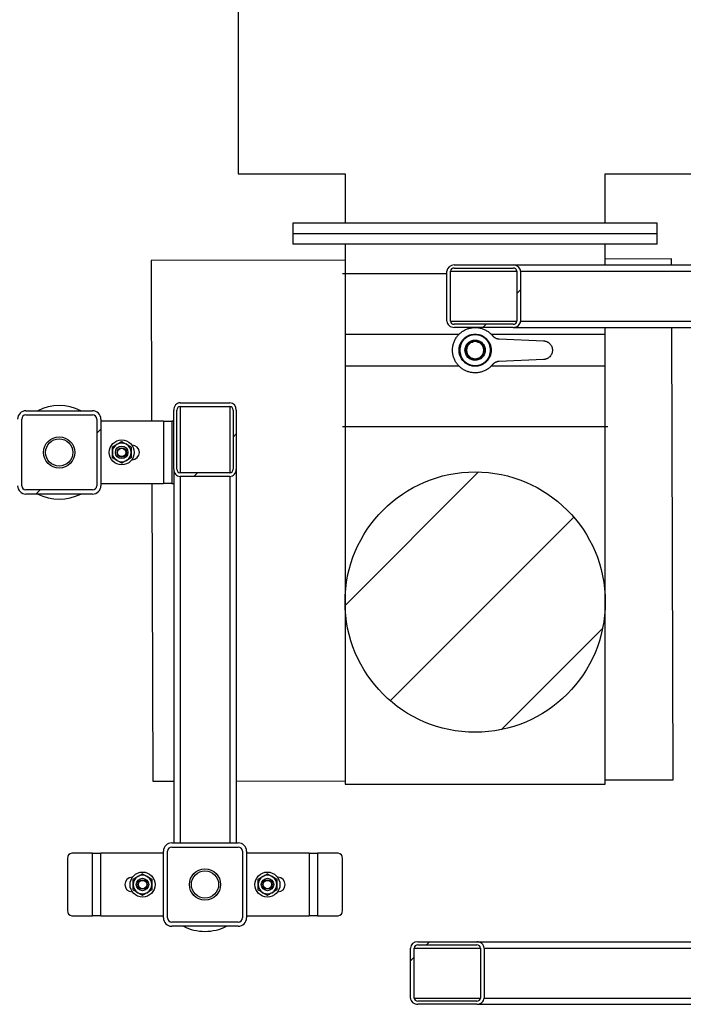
# Model space of a CAD drawing. Header units: millimetres. Extents: x 5 to 589, y 5 to 450.
# Tile 19 of 91: x 352 to 374, y 90 to 121. Entities that reach past the tile are written whole.
import ezdxf

# ---------------------------------------------------------------- set-up
doc = ezdxf.new("R2010")
doc.units = ezdxf.units.MM
doc.layers.add('TRAIT-FINS', color=9, linetype='Continuous')
doc.layers.add('TRAIT-FORT', color=4, linetype='Continuous', lineweight=25)
pattern_1 = [(45, (0, 0), (-13.4704, 13.4704), []), (45, (4.49, 2e-323), (-13.4704, 13.4704), []), (45, (8.98, 4e-323), (-13.4704, 13.4704), []), (45, (13.47, 6e-323), (-13.4704, 13.4704), [])]

msp = doc.modelspace()

# ---------------------------------------------------------------- hatches: boundary and pattern name
at = {"layer": 'TRAIT-FINS'}
h = msp.add_hatch(dxfattribs=at)
h.set_pattern_fill('DIN 201 ACIER ET FONTE', color=9, style=0, pattern_type=2)
h.set_pattern_definition(pattern_1)
edge = h.paths.add_edge_path(flags=0)
edge.add_ellipse((366.28641, 113.06594), major_axis=(0.23584, 0), ratio=0.8480481, start_angle=90, end_angle=180)
edge.add_line((366.05058, 113.06594), (366.05058, 111.46594))
edge.add_ellipse((366.28641, 111.46594), major_axis=(0.23584, 0), ratio=0.8480481, start_angle=180, end_angle=270)
edge.add_line((366.28641, 111.26594), (368.1731, 111.26594))
edge.add_ellipse((368.1731, 111.46594), major_axis=(0.23584, 0), ratio=0.8480481, start_angle=270, end_angle=360)
edge.add_line((368.40893, 111.46594), (368.40893, 113.06594))
edge.add_ellipse((368.1731, 113.06594), major_axis=(0.23584, 0), ratio=0.8480481, start_angle=360, end_angle=450)
edge.add_line((368.1731, 113.26594), (366.28641, 113.26594))
edge = h.paths.add_edge_path(flags=0)
edge.add_line((368.1731, 111.36594), (366.28641, 111.36594))
edge.add_ellipse((366.28641, 111.46594), major_axis=(0.11792, 0), ratio=0.8480481, start_angle=180, end_angle=270, ccw=False)
edge.add_line((366.16849, 111.46594), (366.16849, 113.06594))
edge.add_ellipse((366.28641, 113.06594), major_axis=(0.11792, 0), ratio=0.8480481, start_angle=90, end_angle=180, ccw=False)
edge.add_line((366.28641, 113.16594), (368.1731, 113.16594))
edge.add_ellipse((368.1731, 113.06594), major_axis=(0.11792, 0), ratio=0.8480481, start_angle=0, end_angle=90, ccw=False)
edge.add_line((368.29102, 113.06594), (368.29102, 111.46594))
edge.add_ellipse((368.1731, 111.46594), major_axis=(0.11792, 0), ratio=0.8480481, start_angle=270, end_angle=360, ccw=False)
h = msp.add_hatch(dxfattribs=at)
h.set_pattern_fill('DIN 201 ACIER ET FONTE', color=9, style=0, pattern_type=2)
h.set_pattern_definition(pattern_1)
edge = h.paths.add_edge_path(flags=0)
edge.add_ellipse((359.10475, 108.61761), major_axis=(0, -0.23584), ratio=0.8480481, start_angle=90, end_angle=180)
edge.add_line((359.10475, 108.85344), (357.50475, 108.85344))
edge.add_ellipse((357.50475, 108.61761), major_axis=(0, -0.23584), ratio=0.8480481, start_angle=180, end_angle=270)
edge.add_line((357.30475, 108.61761), (357.30475, 106.73092))
edge.add_ellipse((357.50475, 106.73092), major_axis=(0, -0.23584), ratio=0.8480481, start_angle=270, end_angle=360)
edge.add_line((357.50475, 106.49509), (359.10475, 106.49509))
edge.add_ellipse((359.10475, 106.73092), major_axis=(0, -0.23584), ratio=0.8480481, start_angle=360, end_angle=450)
edge.add_line((359.30475, 106.73092), (359.30475, 108.61761))
edge = h.paths.add_edge_path(flags=0)
edge.add_line((357.40475, 106.73092), (357.40475, 108.61761))
edge.add_ellipse((357.50475, 108.61761), major_axis=(0, -0.11792), ratio=0.8480481, start_angle=180, end_angle=270, ccw=False)
edge.add_line((357.50475, 108.73553), (359.10475, 108.73553))
edge.add_ellipse((359.10475, 108.61761), major_axis=(0, -0.11792), ratio=0.8480481, start_angle=90, end_angle=180, ccw=False)
edge.add_line((359.20475, 108.61761), (359.20475, 106.73092))
edge.add_ellipse((359.10475, 106.73092), major_axis=(0, -0.11792), ratio=0.8480481, start_angle=0, end_angle=90, ccw=False)
edge.add_line((359.10475, 106.61301), (357.50475, 106.61301))
edge.add_ellipse((357.50475, 106.73092), major_axis=(0, -0.11792), ratio=0.8480481, start_angle=270, end_angle=360, ccw=False)
h = msp.add_hatch(dxfattribs=at)
h.set_pattern_fill('DIN 201 ACIER ET FONTE', color=9, style=0, pattern_type=2)
h.set_pattern_definition(pattern_1)
edge = h.paths.add_edge_path(flags=0)
edge.add_arc((354.70475, 108.33261), 0.26667, 0, 90)
edge.add_line((354.70475, 108.59927), (352.57142, 108.59927))
edge.add_arc((352.57142, 108.33261), 0.26667, 90, 180)
edge.add_line((352.30475, 108.33261), (352.30475, 106.19927))
edge.add_arc((352.57142, 106.19927), 0.26667, 180, 270)
edge.add_line((352.57142, 105.93261), (354.70475, 105.93261))
edge.add_arc((354.70475, 106.19927), 0.26667, 270, 360)
edge.add_line((354.97142, 106.19927), (354.97142, 108.33261))
edge = h.paths.add_edge_path(flags=0)
edge.add_line((352.57142, 108.46594), (354.70475, 108.46594))
edge.add_arc((354.70475, 108.33261), 0.13333, 0, 90, ccw=False)
edge.add_line((354.83808, 108.33261), (354.83808, 106.19927))
edge.add_arc((354.70475, 106.19927), 0.13333, 270, 360, ccw=False)
edge.add_line((354.70475, 106.06594), (352.57142, 106.06594))
edge.add_arc((352.57142, 106.19927), 0.13333, 180, 270, ccw=False)
edge.add_line((352.43808, 106.19927), (352.43808, 108.33261))
edge.add_arc((352.57142, 108.33261), 0.13333, 90, 180, ccw=False)
h = msp.add_hatch(dxfattribs=at)
h.set_pattern_fill('ANSI31', color=9, style=0)
edge = h.paths.add_edge_path(flags=0)
edge.add_arc((366.95475, 102.47489), 4.16667, 0, 360)
h = msp.add_hatch(dxfattribs=at)
h.set_pattern_fill('DIN 201 ACIER ET FONTE', color=9, style=0, pattern_type=2)
h.set_pattern_definition(pattern_1)
edge = h.paths.add_edge_path(flags=0)
edge.add_arc((359.37142, 92.36594), 0.26667, 270, 360)
edge.add_line((359.63808, 92.36594), (359.63808, 94.49927))
edge.add_arc((359.37142, 94.49927), 0.26667, 0, 90)
edge.add_line((359.37142, 94.76594), (357.23808, 94.76594))
edge.add_arc((357.23808, 94.49927), 0.26667, 90, 180)
edge.add_line((356.97142, 94.49927), (356.97142, 92.36594))
edge.add_arc((357.23808, 92.36594), 0.26667, 180, 270)
edge.add_line((357.23808, 92.09927), (359.37142, 92.09927))
edge = h.paths.add_edge_path(flags=0)
edge.add_line((359.50475, 94.49927), (359.50475, 92.36594))
edge.add_arc((359.37142, 92.36594), 0.13333, 270, 360, ccw=False)
edge.add_line((359.37142, 92.23261), (357.23808, 92.23261))
edge.add_arc((357.23808, 92.36594), 0.13333, 180, 270, ccw=False)
edge.add_line((357.10475, 92.36594), (357.10475, 94.49927))
edge.add_arc((357.23808, 94.49927), 0.13333, 90, 180, ccw=False)
edge.add_line((357.23808, 94.63261), (359.37142, 94.63261))
edge.add_arc((359.37142, 94.49927), 0.13333, 0, 90, ccw=False)
h = msp.add_hatch(dxfattribs=at)
h.set_pattern_fill('DIN 201 ACIER ET FONTE', color=9, style=0, pattern_type=2)
h.set_pattern_definition(pattern_1)
edge = h.paths.add_edge_path(flags=0)
edge.add_ellipse((365.11975, 91.39927), major_axis=(0.23584, 0), ratio=0.8480481, start_angle=90, end_angle=180)
edge.add_line((364.88391, 91.39927), (364.88391, 89.79927))
edge.add_ellipse((365.11975, 89.79927), major_axis=(0.23584, 0), ratio=0.8480481, start_angle=180, end_angle=270)
edge.add_line((365.11975, 89.59927), (367.00643, 89.59927))
edge.add_ellipse((367.00643, 89.79927), major_axis=(0.23584, 0), ratio=0.8480481, start_angle=270, end_angle=360)
edge.add_line((367.24227, 89.79927), (367.24227, 91.39927))
edge.add_ellipse((367.00643, 91.39927), major_axis=(0.23584, 0), ratio=0.8480481, start_angle=360, end_angle=450)
edge.add_line((367.00643, 91.59927), (365.11975, 91.59927))
edge = h.paths.add_edge_path(flags=0)
edge.add_line((367.00643, 89.69927), (365.11975, 89.69927))
edge.add_ellipse((365.11975, 89.79927), major_axis=(0.11792, 0), ratio=0.8480481, start_angle=180, end_angle=270, ccw=False)
edge.add_line((365.00183, 89.79927), (365.00183, 91.39927))
edge.add_ellipse((365.11975, 91.39927), major_axis=(0.11792, 0), ratio=0.8480481, start_angle=90, end_angle=180, ccw=False)
edge.add_line((365.11975, 91.49927), (367.00643, 91.49927))
edge.add_ellipse((367.00643, 91.39927), major_axis=(0.11792, 0), ratio=0.8480481, start_angle=0, end_angle=90, ccw=False)
edge.add_line((367.12435, 91.39927), (367.12435, 89.79927))
edge.add_ellipse((367.00643, 89.79927), major_axis=(0.11792, 0), ratio=0.8480481, start_angle=270, end_angle=360, ccw=False)

# ---------------------------------------------------------------- linework, layer by layer
at = {"layer": 'TRAIT-FORT', "color": 4, "linetype": 'Continuous', "lineweight": 25}
for p, q in [((359.37141, 128.01594), (359.37141, 116.18261)), ((359.37141, 116.18261), (362.78808, 116.18261)), ((362.78808, 116.18261), (362.78808, 114.59927)), ((371.12141, 116.18261), (407.81725, 116.18261)), ((371.12141, 114.59927), (371.12141, 116.18261)), ((361.12141, 114.59927), (361.12141, 114.26594)), ((372.78808, 114.59927), (361.12141, 114.59927)), ((372.78808, 114.26594), (372.78808, 114.59927)), ((361.12141, 114.26594), (361.12141, 113.93261)), ((372.78808, 114.26594), (361.12141, 114.26594)), ((372.78808, 113.93261), (372.78808, 114.26594)), ((372.78808, 113.93261), (361.12141, 113.93261)), ((362.78808, 113.93261), (362.78808, 96.64155)), ((371.12141, 113.26594), (371.12141, 113.93261)), ((362.78808, 113.42444), (356.57922, 113.40542)), ((356.57922, 113.40542), (356.59497, 108.26594)), ((366.28641, 113.26594), (368.1731, 113.26594)), ((366.28641, 113.16594), (368.1731, 113.16594)), ((368.1731, 113.26594), (380.13808, 113.26594)), ((373.24581, 113.45648), (371.12141, 113.44997)), ((373.24639, 113.26594), (373.24581, 113.45648)), ((366.05058, 111.46594), (366.05058, 113.06594)), ((366.16849, 111.46594), (366.16849, 113.06594)), ((366.16849, 113.06594), (368.29102, 113.06594)), ((368.29102, 113.06594), (368.29102, 111.46594)), ((368.40893, 113.06594), (380.13808, 113.06594)), ((368.40893, 113.06594), (368.40893, 111.46594)), ((366.16849, 111.46594), (368.29102, 111.46594)), ((368.1731, 111.36594), (366.28641, 111.36594)), ((368.1731, 111.26594), (366.28641, 111.26594)), ((368.1731, 111.26594), (380.13808, 111.26594)), ((368.40893, 111.46594), (380.13808, 111.46594)), ((371.12141, 96.64155), (371.12141, 111.26594)), ((373.29687, 96.78989), (373.25252, 111.26594)), ((367.72575, 110.89819), (369.14264, 110.83723)), ((366.66898, 110.62085), (366.69564, 110.62085)), ((366.69564, 110.45418), (366.66898, 110.45418)), ((367.21385, 110.62085), (367.24052, 110.62085)), ((367.24052, 110.45418), (367.21385, 110.45418)), ((369.14264, 110.23779), (367.72575, 110.17683)), ((357.50475, 108.85344), (359.10475, 108.85344)), ((357.50475, 108.73553), (359.10475, 108.73553)), ((357.50475, 108.73553), (357.50475, 106.61301)), ((359.10475, 108.73553), (359.10475, 106.61301)), ((352.57142, 108.59927), (354.70475, 108.59927)), ((352.57142, 108.46594), (354.70475, 108.46594)), ((357.30475, 106.73092), (357.30475, 108.61761)), ((357.40475, 106.73092), (357.40475, 108.61761)), ((359.20475, 108.61761), (359.20475, 106.73092)), ((359.30475, 108.61761), (359.30475, 106.73092)), ((352.43808, 106.19927), (352.43808, 108.33261)), ((354.83808, 108.33261), (354.83808, 106.19927)), ((354.97142, 108.33261), (354.97142, 106.19927)), ((356.97142, 108.26594), (354.97142, 108.26594)), ((356.97142, 108.26594), (356.97142, 106.26594)), ((356.97142, 108.26594), (357.23808, 108.26594)), ((357.23808, 108.26594), (357.23808, 106.26594)), ((357.28753, 108.26594), (357.23808, 108.26594)), ((355.97142, 107.49927), (355.96298, 107.49927)), ((355.96298, 107.03261), (355.97142, 107.03261)), ((357.30475, 106.73092), (357.30475, 94.76594)), ((359.10475, 106.61301), (357.50475, 106.61301)), ((359.30475, 106.73092), (359.30475, 94.76594)), ((354.97142, 106.26594), (356.97142, 106.26594)), ((356.60109, 106.26594), (356.63028, 96.73883)), ((357.23808, 106.26594), (356.97142, 106.26594)), ((357.23808, 106.26594), (357.28753, 106.26594)), ((359.10475, 106.49509), (357.50475, 106.49509)), ((357.50475, 106.49509), (357.50475, 94.76594)), ((359.10475, 106.49509), (359.10475, 94.76594)), ((354.70475, 106.06594), (352.57142, 106.06594)), ((354.70475, 105.93261), (352.57142, 105.93261)), ((371.12141, 96.78322), (373.29687, 96.78989)), ((356.63028, 96.73883), (357.30475, 96.74089)), ((359.30475, 96.74702), (362.78808, 96.75769)), ((362.78808, 96.64155), (371.12141, 96.64155)), ((357.23808, 94.76594), (359.37142, 94.76594)), ((357.23808, 94.63261), (359.37142, 94.63261)), ((353.9006, 94.26594), (353.9006, 92.59927)), ((354.70475, 94.43261), (354.04494, 94.43261)), ((354.70475, 92.43261), (354.70475, 94.43261)), ((354.70475, 94.43261), (354.97142, 94.43261)), ((354.97142, 92.43261), (354.97142, 94.43261)), ((356.97142, 94.43261), (354.97142, 94.43261)), ((356.97142, 92.36594), (356.97142, 94.49927)), ((357.10475, 92.36594), (357.10475, 94.49927)), ((359.50475, 94.49927), (359.50475, 92.36594)), ((359.63808, 94.49927), (359.63808, 92.36594)), ((361.63808, 94.43261), (359.63808, 94.43261)), ((361.63808, 94.43261), (361.63808, 92.43261)), ((361.63808, 94.43261), (361.90475, 94.43261)), ((361.90475, 94.43261), (361.90475, 92.43261)), ((362.56456, 94.43261), (361.90475, 94.43261)), ((362.70889, 92.59927), (362.70889, 94.26594)), ((355.97986, 93.66594), (355.97142, 93.66594)), ((360.63808, 93.66594), (360.62964, 93.66594)), ((355.97142, 93.19927), (355.97986, 93.19927)), ((360.62964, 93.19927), (360.63808, 93.19927)), ((354.04494, 92.43261), (354.70475, 92.43261)), ((354.97142, 92.43261), (354.70475, 92.43261)), ((354.97142, 92.43261), (356.97142, 92.43261)), ((359.63808, 92.43261), (361.63808, 92.43261)), ((361.90475, 92.43261), (361.63808, 92.43261)), ((361.90475, 92.43261), (362.56456, 92.43261)), ((359.37142, 92.23261), (357.23808, 92.23261)), ((359.37142, 92.09927), (357.23808, 92.09927)), ((365.11975, 91.59927), (367.00643, 91.59927)), ((365.11975, 91.49927), (367.00643, 91.49927)), ((367.00643, 91.59927), (378.97142, 91.59927)), ((364.88391, 89.79927), (364.88391, 91.39927)), ((365.00183, 89.79927), (365.00183, 91.39927)), ((365.00183, 91.39927), (367.12435, 91.39927)), ((367.12435, 91.39927), (367.12435, 89.79927)), ((367.24227, 91.39927), (378.97142, 91.39927)), ((367.24227, 91.39927), (367.24227, 89.79927)), ((365.00183, 89.79927), (367.12435, 89.79927)), ((367.00643, 89.69927), (365.11975, 89.69927)), ((367.00643, 89.59927), (365.11975, 89.59927)), ((367.00643, 89.59927), (378.97142, 89.59927)), ((367.24227, 89.79927), (378.97142, 89.79927))]:
    msp.add_line(p, q, dxfattribs=at)
for centre, radius in [((353.63808, 107.26594), 0.5), ((353.63808, 107.26594), 0.43685), ((355.63808, 107.26594), 0.4), ((355.63808, 107.26594), 0.2), ((355.63808, 107.26594), 0.15), ((355.63808, 107.26594), 0.13333), ((366.95475, 102.47489), 4.16667), ((358.30475, 93.43261), 0.5), ((356.30475, 93.43261), 0.4), ((356.30475, 93.43261), 0.2), ((358.30475, 93.43261), 0.43685), ((360.30475, 93.43261), 0.4), ((360.30475, 93.43261), 0.2), ((356.30475, 93.43261), 0.15), ((356.30475, 93.43261), 0.13333), ((360.30475, 93.43261), 0.15), ((360.30475, 93.43261), 0.13333)]:
    msp.add_circle(centre, radius, dxfattribs=at)
for centre, radius, start, end in [((353.63808, 107.26594), 1.5, 62.733956, 117.266044), ((352.57142, 108.33261), 0.26667, 90, 180), ((352.57142, 108.33261), 0.13333, 90, 180), ((354.70475, 108.33261), 0.26667, 0, 90), ((354.70475, 108.33261), 0.13333, 0, 90), ((355.63808, 107.26594), 0.3, 120, 180), ((355.63808, 107.26594), 0.3, 60, 120), ((355.63808, 107.26594), 0.3, 360, 60), ((355.97142, 107.26594), 0.23333, 270, 90), ((355.63808, 107.26594), 0.3, 180, 240), ((355.63808, 107.26594), 0.3, 300, 360), ((355.63808, 107.26594), 0.3, 240, 300), ((352.57142, 106.19927), 0.26667, 180, 270), ((352.57142, 106.19927), 0.13333, 180, 270), ((353.63808, 107.26594), 1.5, 242.733956, 297.266044), ((354.70475, 106.19927), 0.26667, 270, 0), ((354.70475, 106.19927), 0.13333, 270, 0), ((357.23808, 94.49927), 0.26667, 90, 180), ((357.23808, 94.49927), 0.13333, 90, 180), ((359.37142, 94.49927), 0.26667, 0, 90), ((359.37142, 94.49927), 0.13333, 0, 90), ((354.05697, 94.27636), 0.15671, 94.40195, 183.811261), ((362.55253, 94.27636), 0.15671, 356.188739, 85.59805), ((355.97142, 93.43261), 0.23333, 90, 270), ((356.30475, 93.43261), 0.3, 120, 180), ((356.30475, 93.43261), 0.3, 60, 120), ((356.30475, 93.43261), 0.3, 360, 60), ((360.30475, 93.43261), 0.3, 120, 180), ((360.30475, 93.43261), 0.3, 60, 120), ((360.30475, 93.43261), 0.3, 360, 60), ((360.63808, 93.43261), 0.23333, 270, 90), ((356.30475, 93.43261), 0.3, 180, 240), ((356.30475, 93.43261), 0.3, 300, 360), ((360.30475, 93.43261), 0.3, 180, 240), ((360.30475, 93.43261), 0.3, 300, 360), ((356.30475, 93.43261), 0.3, 240, 300), ((360.30475, 93.43261), 0.3, 240, 300), ((354.05697, 92.58886), 0.15671, 176.188739, 265.59805), ((357.23808, 92.36594), 0.26667, 180, 270), ((357.23808, 92.36594), 0.13333, 180, 270), ((359.37142, 92.36594), 0.13333, 270, 0), ((359.37142, 92.36594), 0.26667, 270, 0), ((362.55253, 92.58886), 0.15671, 274.40195, 3.811261), ((358.30475, 93.43261), 1.5, 242.733956, 270), ((358.30475, 93.43261), 1.5, 270, 297.266044)]:
    msp.add_arc(centre, radius, start, end, dxfattribs=at)
for centre, major_axis, start_param, end_param in [((366.28641, 113.06594), (0.23584, 0), 1.57079633, 3.14159265), ((366.28641, 113.06594), (0.11792, 0), 1.57079633, 3.14159265), ((368.1731, 113.06594), (0.23584, 0), 0, 1.57079633), ((368.1731, 113.06594), (0.11792, 0), 0, 1.57079633), ((366.28641, 111.46594), (0.23584, 0), 3.14159265, 4.71238898), ((366.28641, 111.46594), (0.11792, 0), 3.14159265, 4.71238898), ((368.1731, 111.46594), (0.23584, 0), 4.71238898, 6.28318531), ((368.1731, 111.46594), (0.11792, 0), 4.71238898, 6.28318531), ((357.50475, 108.61761), (0, -0.23584), 3.14159265, 4.71238898), ((357.50475, 108.61761), (0, -0.11792), 3.14159265, 4.71238898), ((359.10475, 108.61761), (0, -0.23584), 1.57079633, 3.14159265), ((359.10475, 108.61761), (0, -0.11792), 1.57079633, 3.14159265), ((357.50475, 106.73092), (0, -0.23584), 4.71238898, 6.28318531), ((357.50475, 106.73092), (0, -0.11792), 4.71238898, 6.28318531), ((359.10475, 106.73092), (0, -0.23584), 0, 1.57079633), ((359.10475, 106.73092), (0, -0.11792), 0, 1.57079633), ((365.11975, 91.39927), (0.23584, 0), 1.57079633, 3.14159265), ((365.11975, 91.39927), (0.11792, 0), 1.57079633, 3.14159265), ((367.00643, 91.39927), (0.23584, 0), 0, 1.57079633), ((367.00643, 91.39927), (0.11792, 0), 0, 1.57079633), ((365.11975, 89.79927), (0.23584, 0), 3.14159265, 4.71238898), ((365.11975, 89.79927), (0.11792, 0), 3.14159265, 4.71238898), ((367.00643, 89.79927), (0.23584, 0), 4.71238898, 6.28318531), ((367.00643, 89.79927), (0.11792, 0), 4.71238898, 6.28318531)]:
    msp.add_ellipse(centre, major_axis=major_axis, ratio=0.8480481, start_param=start_param, end_param=end_param, dxfattribs=at)
for points, knots in [([(362.70475, 112.98751), (362.70687, 112.98751), (362.71117, 112.98751), (362.74655, 112.98751), (362.80477, 112.98751), (362.88908, 112.98751), (362.99357, 112.98751), (363.11387, 112.98751), (363.24549, 112.98751), (363.4205, 112.98751), (363.64987, 112.98751), (363.91145, 112.98751), (364.16139, 112.98751), (364.38849, 112.98751), (364.62644, 112.98751), (364.87352, 112.98751), (365.12788, 112.98751), (365.43007, 112.98751), (365.73702, 112.98751), (365.96178, 112.98751), (366.05058, 112.98751)], [0, 0, 0, 0, 0.05307056, 0.10749132, 0.16317761, 0.22003624, 0.27796257, 0.32723738, 0.37691678, 0.42697258, 0.50284201, 0.57911713, 0.62997341, 0.68071082, 0.73129927, 0.78135234, 0.83103178, 0.88030928, 0.95271251, 1, 1, 1, 1]), ([(367.50921, 110.0704), (367.50593, 110.06655), (367.49937, 110.05886), (367.48923, 110.04759), (367.47888, 110.03652), (367.4683, 110.02569), (367.4575, 110.01507), (367.44646, 110.00467), (367.42537, 109.98562), (367.3931, 109.95917), (367.34769, 109.92739), (367.29959, 109.89894), (367.23179, 109.86566), (367.14212, 109.83404), (367.03015, 109.81347), (366.9177, 109.8106), (366.80877, 109.82462), (366.70522, 109.85404), (366.60708, 109.89825), (366.51473, 109.95772), (366.43059, 110.03236), (366.35821, 110.12025), (366.30048, 110.21838), (366.25922, 110.32302), (366.23502, 110.43015), (366.22716, 110.53751), (366.23502, 110.64487), (366.25922, 110.75201), (366.30048, 110.85665), (366.35821, 110.95478), (366.43059, 111.04266), (366.51473, 111.1173), (366.60708, 111.17677), (366.70522, 111.22098), (366.80877, 111.2504), (366.9177, 111.26442), (367.03015, 111.26155), (367.14212, 111.24098), (367.23178, 111.20936), (367.29958, 111.17609), (367.34768, 111.14764), (367.3931, 111.11586), (367.4283, 111.08701), (367.45483, 111.06267), (367.47369, 111.04402), (367.4919, 111.02474), (367.50344, 111.01133), (367.50921, 111.00463)], [0, 0, 0, 0, 0.00428893, 0.00857336, 0.01285519, 0.01713627, 0.02141848, 0.02570371, 0.02999382, 0.04552092, 0.06105293, 0.07695886, 0.09286981, 0.12505463, 0.15723946, 0.1890323, 0.22006905, 0.25003661, 0.28000416, 0.31104092, 0.34283376, 0.37501858, 0.4072034, 0.43899624, 0.470033, 0.50000055, 0.52996811, 0.56100487, 0.59279771, 0.62498253, 0.65716735, 0.68896019, 0.71999695, 0.7499645, 0.77993206, 0.81096881, 0.84276165, 0.87494648, 0.9071313, 0.92303723, 0.93894818, 0.95447528, 0.97000729, 0.97750959, 0.98500244, 0.99249589, 1, 1, 1, 1]), ([(362.78808, 111.05418), (362.79016, 111.05418), (362.79438, 111.05418), (362.82906, 111.05418), (362.88615, 111.05418), (362.9688, 111.05418), (363.07124, 111.05418), (363.18918, 111.05418), (363.31822, 111.05418), (363.4898, 111.05418), (363.71468, 111.05418), (363.97113, 111.05418), (364.21616, 111.05418), (364.43881, 111.05418), (364.67209, 111.05418), (364.91432, 111.05418), (365.16373, 111.05418), (365.4598, 111.05418), (365.80334, 111.05418), (366.14786, 111.05418), (366.36395, 111.05418), (366.44796, 111.05418)], [0, 0, 0, 0, 0.04968025, 0.1006245, 0.15275347, 0.20597988, 0.2602058, 0.30633283, 0.35283862, 0.39969679, 0.47071956, 0.5421221, 0.58972957, 0.63722579, 0.68458259, 0.73143816, 0.77794399, 0.82407359, 0.89185158, 0.95795172, 1, 1, 1, 1]), ([(366.43941, 110.53751), (366.43941, 110.50608), (366.44535, 110.44134), (366.47297, 110.34529), (366.52081, 110.25293), (366.58776, 110.17052), (366.67017, 110.10357), (366.76253, 110.05573), (366.85857, 110.02812), (366.95475, 110.0193), (367.05092, 110.02812), (367.14697, 110.05573), (367.23933, 110.10357), (367.32174, 110.17052), (367.38869, 110.25293), (367.43653, 110.34529), (367.46414, 110.44134), (367.47296, 110.53751), (367.46414, 110.63369), (367.43653, 110.72973), (367.38869, 110.82209), (367.32174, 110.9045), (367.23933, 110.97145), (367.14697, 111.01929), (367.05092, 111.04691), (366.95475, 111.05573), (366.85857, 111.04691), (366.76253, 111.01929), (366.67017, 110.97145), (366.58776, 110.9045), (366.52081, 110.82209), (366.47297, 110.72973), (366.44535, 110.63369), (366.43941, 110.56894), (366.43941, 110.53751)], [0, 0, 0, 0, 0.02912901, 0.06000283, 0.0921602, 0.125, 0.1578398, 0.18999717, 0.22087099, 0.25, 0.27912901, 0.31000283, 0.3421602, 0.375, 0.4078398, 0.43999717, 0.47087099, 0.5, 0.52912901, 0.56000283, 0.5921602, 0.625, 0.6578398, 0.68999717, 0.72087099, 0.75, 0.77912901, 0.81000283, 0.8421602, 0.875, 0.9078398, 0.93999717, 0.97087099, 1, 1, 1, 1]), ([(366.46275, 110.53751), (366.46275, 110.56752), (366.46842, 110.62933), (366.49478, 110.72103), (366.54046, 110.8092), (366.60437, 110.88789), (366.68306, 110.9518), (366.77123, 110.99748), (366.86293, 111.02384), (366.95475, 111.03226), (367.04657, 111.02384), (367.13827, 110.99748), (367.22644, 110.9518), (367.30512, 110.88789), (367.36904, 110.8092), (367.41472, 110.72103), (367.44108, 110.62933), (367.4495, 110.53751), (367.44108, 110.44569), (367.41472, 110.35399), (367.36904, 110.26582), (367.30512, 110.18714), (367.22644, 110.12322), (367.13827, 110.07754), (367.04657, 110.05118), (366.95475, 110.04276), (366.86293, 110.05118), (366.77123, 110.07754), (366.68306, 110.12322), (366.60437, 110.18714), (366.54046, 110.26582), (366.49478, 110.35399), (366.46842, 110.44569), (366.46275, 110.5075), (366.46275, 110.53751)], [0, 0, 0, 0, 0.02912901, 0.06000283, 0.0921602, 0.125, 0.1578398, 0.18999717, 0.22087099, 0.25, 0.27912901, 0.31000283, 0.3421602, 0.375, 0.4078398, 0.43999717, 0.47087099, 0.5, 0.52912901, 0.56000283, 0.5921602, 0.625, 0.6578398, 0.68999717, 0.72087099, 0.75, 0.77912901, 0.81000283, 0.8421602, 0.875, 0.9078398, 0.93999717, 0.97087099, 1, 1, 1, 1]), ([(367.46085, 111.05418), (367.49393, 111.05418), (367.63136, 111.05418), (367.87222, 111.05418), (368.18291, 111.05418), (368.47467, 111.05418), (368.74576, 111.05418), (368.99517, 111.05418), (369.27812, 111.05418), (369.58625, 111.05418), (369.87069, 111.05418), (370.09939, 111.05418), (370.28018, 111.05418), (370.44438, 111.05418), (370.59127, 111.05418), (370.7203, 111.05418), (370.84916, 111.05418), (370.96577, 111.05418), (371.05785, 111.05418), (371.10782, 111.05418), (371.12591, 111.05418), (371.12141, 111.05418), (371.12141, 111.05418)], [0, 0, 0, 0, 0.01652478, 0.06864576, 0.12186402, 0.17608163, 0.2222016, 0.26870027, 0.31555127, 0.38656315, 0.45795476, 0.50555494, 0.55304389, 0.60039343, 0.64724183, 0.69374054, 0.73986307, 0.80763068, 0.8737207, 0.93790396, 0.99999707, 1, 1, 1, 1]), ([(367.50921, 111.00463), (367.51144, 111.00203), (367.51589, 110.99686), (367.52289, 110.98939), (367.53011, 110.98216), (367.53758, 110.97518), (367.5453, 110.96845), (367.55871, 110.95754), (367.57863, 110.9435), (367.60606, 110.9282), (367.63494, 110.91582), (367.65986, 110.90812), (367.68005, 110.90355), (367.69517, 110.90095), (367.71041, 110.89908), (367.72063, 110.89849), (367.72575, 110.89819)], [0, 0, 0, 0, 0.04129535, 0.0824984, 0.12365718, 0.16481986, 0.2060346, 0.24734938, 0.37364307, 0.50000726, 0.62630095, 0.75266515, 0.81456704, 0.87631507, 0.93807186, 1, 1, 1, 1]), ([(366.62975, 110.53751), (366.62975, 110.51769), (366.63349, 110.47686), (366.65091, 110.41629), (366.68108, 110.35804), (366.7233, 110.30606), (366.77528, 110.26384), (366.83352, 110.23367), (366.89409, 110.21626), (366.95475, 110.21069), (367.0154, 110.21626), (367.07597, 110.23367), (367.13422, 110.26384), (367.18619, 110.30606), (367.22842, 110.35804), (367.25859, 110.41629), (367.276, 110.47686), (367.28157, 110.53751), (367.276, 110.59817), (367.25859, 110.65874), (367.22842, 110.71698), (367.18619, 110.76896), (367.13422, 110.81118), (367.07597, 110.84135), (367.0154, 110.85877), (366.95475, 110.86433), (366.89409, 110.85877), (366.83352, 110.84135), (366.77528, 110.81118), (366.7233, 110.76896), (366.68108, 110.71698), (366.65091, 110.65874), (366.63349, 110.59817), (366.62975, 110.55733), (366.62975, 110.53751)], [0, 0, 0, 0, 0.02912901, 0.06000283, 0.0921602, 0.125, 0.1578398, 0.18999717, 0.22087099, 0.25, 0.27912901, 0.31000283, 0.3421602, 0.375, 0.4078398, 0.43999717, 0.47087099, 0.5, 0.52912901, 0.56000283, 0.5921602, 0.625, 0.6578398, 0.68999717, 0.72087099, 0.75, 0.77912901, 0.81000283, 0.8421602, 0.875, 0.9078398, 0.93999717, 0.97087099, 1, 1, 1, 1]), ([(366.65308, 110.53751), (366.65308, 110.55591), (366.65656, 110.59381), (366.67272, 110.65003), (366.70073, 110.7041), (366.73992, 110.75234), (366.78816, 110.79153), (366.84223, 110.81954), (366.89845, 110.8357), (366.95475, 110.84087), (367.01105, 110.8357), (367.06727, 110.81954), (367.12133, 110.79153), (367.16958, 110.75234), (367.20877, 110.7041), (367.23677, 110.65003), (367.25294, 110.59381), (367.2581, 110.53751), (367.25294, 110.48121), (367.23677, 110.42499), (367.20877, 110.37093), (367.16958, 110.32268), (367.12133, 110.28349), (367.06727, 110.25549), (367.01105, 110.23932), (366.95475, 110.23416), (366.89845, 110.23932), (366.84223, 110.25549), (366.78816, 110.28349), (366.73992, 110.32268), (366.70073, 110.37093), (366.67272, 110.42499), (366.65656, 110.48121), (366.65308, 110.51911), (366.65308, 110.53751)], [0, 0, 0, 0, 0.02912901, 0.06000283, 0.0921602, 0.125, 0.1578398, 0.18999717, 0.22087099, 0.25, 0.27912901, 0.31000283, 0.3421602, 0.375, 0.4078398, 0.43999717, 0.47087099, 0.5, 0.52912901, 0.56000283, 0.5921602, 0.625, 0.6578398, 0.68999717, 0.72087099, 0.75, 0.77912901, 0.81000283, 0.8421602, 0.875, 0.9078398, 0.93999717, 0.97087099, 1, 1, 1, 1]), ([(366.67975, 110.53751), (366.67975, 110.55428), (366.68292, 110.58883), (366.69765, 110.64009), (366.72318, 110.68937), (366.75891, 110.73335), (366.80289, 110.76908), (366.85217, 110.79461), (366.90343, 110.80934), (366.95475, 110.81405), (367.00607, 110.80934), (367.05732, 110.79461), (367.10661, 110.76908), (367.15059, 110.73335), (367.18631, 110.68937), (367.21184, 110.64009), (367.22658, 110.58883), (367.23129, 110.53751), (367.22658, 110.48619), (367.21184, 110.43494), (367.18631, 110.38565), (367.15059, 110.34167), (367.10661, 110.30595), (367.05732, 110.28042), (367.00607, 110.26568), (366.95475, 110.26097), (366.90343, 110.26568), (366.85217, 110.28042), (366.80289, 110.30595), (366.75891, 110.34167), (366.72318, 110.38565), (366.69765, 110.43494), (366.68292, 110.48619), (366.67975, 110.52074), (366.67975, 110.53751)], [0, 0, 0, 0, 0.02912901, 0.06000283, 0.0921602, 0.125, 0.1578398, 0.18999717, 0.22087099, 0.25, 0.27912901, 0.31000283, 0.3421602, 0.375, 0.4078398, 0.43999717, 0.47087099, 0.5, 0.52912901, 0.56000283, 0.5921602, 0.625, 0.6578398, 0.68999717, 0.72087099, 0.75, 0.77912901, 0.81000283, 0.8421602, 0.875, 0.9078398, 0.93999717, 0.97087099, 1, 1, 1, 1]), ([(366.7891, 110.78954), (366.79282, 110.79045), (366.82278, 110.79782), (366.85384, 110.79816), (366.88103, 110.79845)], [0, 0, 0, 0, 0.12440733, 1, 1, 1, 1]), ([(367.02846, 110.79845), (367.05562, 110.7979), (367.09173, 110.79718), (367.12657, 110.78825), (367.13522, 110.78604)], [0, 0, 0, 0, 0.75180455, 1, 1, 1, 1]), ([(369.14264, 110.83723), (369.14562, 110.83708), (369.15157, 110.83677), (369.16047, 110.83598), (369.16934, 110.83494), (369.17817, 110.83362), (369.18696, 110.83205), (369.20203, 110.82889), (369.22314, 110.82308), (369.24998, 110.81287), (369.27607, 110.79996), (369.30971, 110.77898), (369.34785, 110.74642), (369.38478, 110.6992), (369.41119, 110.64665), (369.42646, 110.59212), (369.43135, 110.53751), (369.42646, 110.4829), (369.41119, 110.42837), (369.38478, 110.37582), (369.34785, 110.3286), (369.30972, 110.29605), (369.27608, 110.27506), (369.25, 110.26216), (369.22315, 110.25195), (369.19917, 110.24534), (369.1782, 110.24128), (369.16048, 110.23886), (369.14859, 110.23815), (369.14264, 110.23779)], [0, 0, 0, 0, 0.00976813, 0.01952002, 0.02926432, 0.03900971, 0.04876487, 0.05853845, 0.08944791, 0.12037677, 0.15250009, 0.18464285, 0.25011298, 0.31558311, 0.3797715, 0.44154062, 0.5000032, 0.55846577, 0.6202349, 0.68442328, 0.74989341, 0.81536355, 0.84748687, 0.87962963, 0.91053908, 0.94146794, 0.96098585, 0.98047337, 1, 1, 1, 1]), ([(366.44796, 110.02085), (366.41511, 110.02085), (366.27791, 110.02085), (366.03728, 110.02085), (365.72659, 110.02085), (365.43483, 110.02085), (365.16374, 110.02085), (364.91433, 110.02085), (364.63137, 110.02085), (364.32325, 110.02085), (364.03881, 110.02085), (363.81011, 110.02085), (363.62931, 110.02085), (363.46511, 110.02085), (363.31823, 110.02085), (363.18919, 110.02085), (363.06034, 110.02085), (362.94373, 110.02085), (362.85165, 110.02085), (362.80168, 110.02085), (362.78359, 110.02085), (362.78808, 110.02085), (362.78808, 110.02085)], [0, 0, 0, 0, 0.01641153, 0.06853851, 0.1217629, 0.17598676, 0.22211203, 0.26861606, 0.31547245, 0.38649251, 0.45789235, 0.505498, 0.55299242, 0.60034742, 0.64720121, 0.69370527, 0.73983311, 0.80760853, 0.87370616, 0.93789681, 0.99999707, 1, 1, 1, 1]), ([(366.88103, 110.27657), (366.85388, 110.27712), (366.81776, 110.27785), (366.78292, 110.28677), (366.77427, 110.28898)], [0, 0, 0, 0, 0.75180455, 1, 1, 1, 1]), ([(367.1204, 110.28549), (367.11667, 110.28457), (367.08671, 110.2772), (367.05565, 110.27686), (367.02846, 110.27657)], [0, 0, 0, 0, 0.12440733, 1, 1, 1, 1]), ([(371.12141, 110.02085), (371.11933, 110.02085), (371.11512, 110.02085), (371.08043, 110.02085), (371.02335, 110.02085), (370.94069, 110.02085), (370.83826, 110.02085), (370.72031, 110.02085), (370.59127, 110.02085), (370.4197, 110.02085), (370.19482, 110.02085), (369.93837, 110.02085), (369.69333, 110.02085), (369.47069, 110.02085), (369.2374, 110.02085), (368.99518, 110.02085), (368.74576, 110.02085), (368.44969, 110.02085), (368.10615, 110.02085), (367.7614, 110.02085), (367.54509, 110.02085), (367.46085, 110.02085)], [0, 0, 0, 0, 0.0496745, 0.10061287, 0.15273581, 0.20595607, 0.26017572, 0.30629743, 0.35279785, 0.39965061, 0.47066516, 0.54205946, 0.58966142, 0.63715216, 0.68450349, 0.73135365, 0.77785411, 0.82397837, 0.89174854, 0.95784104, 1, 1, 1, 1]), ([(367.72575, 110.17683), (367.72234, 110.17665), (367.71552, 110.17629), (367.70533, 110.17531), (367.69519, 110.17401), (367.6851, 110.17235), (367.67506, 110.17035), (367.65824, 110.1664), (367.63495, 110.15921), (367.60607, 110.14683), (367.57863, 110.13153), (367.55732, 110.1165), (367.54137, 110.10331), (367.53007, 110.09292), (367.51928, 110.082), (367.51257, 110.07427), (367.50921, 110.0704)], [0, 0, 0, 0, 0.04129536, 0.08249842, 0.1236572, 0.16481989, 0.20603464, 0.24734943, 0.37364314, 0.50000736, 0.62630107, 0.75266529, 0.81456715, 0.87631514, 0.9380719, 1, 1, 1, 1]), ([(371.20475, 108.08751), (371.20262, 108.08751), (371.19832, 108.08751), (371.16295, 108.08751), (371.10472, 108.08751), (371.02041, 108.08751), (370.91593, 108.08751), (370.79562, 108.08751), (370.664, 108.08751), (370.48899, 108.08751), (370.25962, 108.08751), (369.99804, 108.08751), (369.7481, 108.08751), (369.52101, 108.08751), (369.28305, 108.08751), (369.03598, 108.08751), (368.78159, 108.08751), (368.47957, 108.08751), (368.12931, 108.08751), (367.73309, 108.08751), (367.34144, 108.08751), (366.98023, 108.08751), (366.64628, 108.08751), (366.33442, 108.08751), (366.01881, 108.08751), (365.70206, 108.08751), (365.40442, 108.08751), (365.12792, 108.08751), (364.87352, 108.08751), (364.58491, 108.08751), (364.27062, 108.08751), (363.98049, 108.08751), (363.74721, 108.08751), (363.5628, 108.08751), (363.39532, 108.08751), (363.2455, 108.08751), (363.11388, 108.08751), (362.98245, 108.08751), (362.86351, 108.08751), (362.76959, 108.08751), (362.71862, 108.08751), (362.70016, 108.08751), (362.70475, 108.08751), (362.70475, 108.08751)], [0, 0, 0, 0, 0.022909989, 0.046402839, 0.070442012, 0.094987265, 0.119993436, 0.141264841, 0.1627109, 0.184319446, 0.217071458, 0.249998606, 0.27195271, 0.293855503, 0.315693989, 0.337301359, 0.358747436, 0.380019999, 0.411275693, 0.441757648, 0.471360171, 0.499998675, 0.522909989, 0.546402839, 0.570442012, 0.594987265, 0.619993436, 0.641264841, 0.6627109, 0.684319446, 0.717071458, 0.749998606, 0.77195271, 0.793855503, 0.815693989, 0.837301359, 0.858747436, 0.880019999, 0.911275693, 0.941757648, 0.971360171, 0.999998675, 1, 1, 1, 1]), ([(355.33808, 107.43914), (355.36212, 107.45302), (355.41084, 107.48115), (355.4621, 107.51075), (355.48808, 107.52575)], [0, 0, 0, 0, 0.493244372, 1, 1, 1, 1]), ([(355.48808, 107.52575), (355.50925, 107.53797), (355.55214, 107.56273), (355.60193, 107.59147), (355.63026, 107.60783), (355.63808, 107.61235)], [0, 0, 0, 0, 0.413688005, 0.838027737, 1, 1, 1, 1]), ([(355.63808, 107.61235), (355.66212, 107.59847), (355.71084, 107.57034), (355.7621, 107.54074), (355.78808, 107.52575)], [0, 0, 0, 0, 0.49324437, 1, 1, 1, 1]), ([(355.78808, 107.52575), (355.80925, 107.51352), (355.85214, 107.48876), (355.90193, 107.46002), (355.93026, 107.44366), (355.93808, 107.43914)], [0, 0, 0, 0, 0.413688, 0.83802774, 1, 1, 1, 1]), ([(355.33808, 107.26594), (355.33808, 107.29038), (355.33808, 107.3399), (355.33808, 107.39739), (355.33808, 107.43011), (355.33808, 107.43914)], [0, 0, 0, 0, 0.413688, 0.83802774, 1, 1, 1, 1]), ([(355.33808, 107.09273), (355.33808, 107.12049), (355.33808, 107.17675), (355.33808, 107.23594), (355.33808, 107.26594)], [0, 0, 0, 0, 0.493244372, 1, 1, 1, 1]), ([(355.93808, 107.43914), (355.93808, 107.41139), (355.93808, 107.35513), (355.93808, 107.29593), (355.93808, 107.26594)], [0, 0, 0, 0, 0.493244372, 1, 1, 1, 1]), ([(355.93808, 107.26594), (355.93808, 107.24149), (355.93808, 107.19197), (355.93808, 107.13448), (355.93808, 107.10177), (355.93808, 107.09273)], [0, 0, 0, 0, 0.413688, 0.83802774, 1, 1, 1, 1]), ([(355.48808, 107.00613), (355.46691, 107.01835), (355.42403, 107.04311), (355.37424, 107.07186), (355.34591, 107.08821), (355.33808, 107.09273)], [0, 0, 0, 0, 0.413688, 0.83802774, 1, 1, 1, 1]), ([(355.63808, 106.91953), (355.61405, 106.9334), (355.56532, 106.96154), (355.51406, 106.99113), (355.48808, 107.00613)], [0, 0, 0, 0, 0.49324437, 1, 1, 1, 1]), ([(355.78808, 107.00613), (355.76691, 106.99391), (355.72403, 106.96915), (355.67424, 106.9404), (355.64591, 106.92405), (355.63808, 106.91953)], [0, 0, 0, 0, 0.413688, 0.83802774, 1, 1, 1, 1]), ([(355.93808, 107.09273), (355.91405, 107.07886), (355.86532, 107.05073), (355.81406, 107.02113), (355.78808, 107.00613)], [0, 0, 0, 0, 0.49324437, 1, 1, 1, 1]), ([(356.00475, 93.60581), (356.02878, 93.61969), (356.07751, 93.64782), (356.12877, 93.67741), (356.15475, 93.69241)], [0, 0, 0, 0, 0.49324437, 1, 1, 1, 1]), ([(356.15475, 93.69241), (356.17592, 93.70464), (356.2188, 93.7294), (356.26859, 93.75814), (356.29692, 93.7745), (356.30475, 93.77902)], [0, 0, 0, 0, 0.413688, 0.83802774, 1, 1, 1, 1]), ([(356.30475, 93.77902), (356.32878, 93.76514), (356.37751, 93.73701), (356.42877, 93.70741), (356.45475, 93.69241)], [0, 0, 0, 0, 0.49324437, 1, 1, 1, 1]), ([(356.45475, 93.69241), (356.47592, 93.68019), (356.5188, 93.65543), (356.56859, 93.62669), (356.59692, 93.61033), (356.60475, 93.60581)], [0, 0, 0, 0, 0.413688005, 0.838027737, 1, 1, 1, 1]), ([(360.00475, 93.60581), (360.02878, 93.61969), (360.07751, 93.64782), (360.12877, 93.67741), (360.15475, 93.69241)], [0, 0, 0, 0, 0.49324437, 1, 1, 1, 1]), ([(360.15475, 93.69241), (360.17592, 93.70464), (360.2188, 93.7294), (360.26859, 93.75814), (360.29692, 93.7745), (360.30475, 93.77902)], [0, 0, 0, 0, 0.413688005, 0.838027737, 1, 1, 1, 1]), ([(360.30475, 93.77902), (360.32878, 93.76514), (360.37751, 93.73701), (360.42877, 93.70741), (360.45475, 93.69241)], [0, 0, 0, 0, 0.49324437, 1, 1, 1, 1]), ([(360.45475, 93.69241), (360.47592, 93.68019), (360.5188, 93.65543), (360.56859, 93.62669), (360.59692, 93.61033), (360.60475, 93.60581)], [0, 0, 0, 0, 0.413688, 0.83802774, 1, 1, 1, 1]), ([(356.00475, 93.43261), (356.00475, 93.45705), (356.00475, 93.50657), (356.00475, 93.56406), (356.00475, 93.59677), (356.00475, 93.60581)], [0, 0, 0, 0, 0.413688, 0.83802774, 1, 1, 1, 1]), ([(356.00475, 93.2594), (356.00475, 93.28715), (356.00475, 93.34342), (356.00475, 93.40261), (356.00475, 93.43261)], [0, 0, 0, 0, 0.493244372, 1, 1, 1, 1]), ([(356.60475, 93.60581), (356.60475, 93.57806), (356.60475, 93.52179), (356.60475, 93.4626), (356.60475, 93.43261)], [0, 0, 0, 0, 0.493244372, 1, 1, 1, 1]), ([(356.60475, 93.43261), (356.60475, 93.40816), (356.60475, 93.35864), (356.60475, 93.30115), (356.60475, 93.26844), (356.60475, 93.2594)], [0, 0, 0, 0, 0.413688, 0.83802774, 1, 1, 1, 1]), ([(360.00475, 93.43261), (360.00475, 93.45705), (360.00475, 93.50657), (360.00475, 93.56406), (360.00475, 93.59677), (360.00475, 93.60581)], [0, 0, 0, 0, 0.413688, 0.83802774, 1, 1, 1, 1]), ([(360.00475, 93.2594), (360.00475, 93.28715), (360.00475, 93.34342), (360.00475, 93.40261), (360.00475, 93.43261)], [0, 0, 0, 0, 0.493244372, 1, 1, 1, 1]), ([(360.60475, 93.60581), (360.60475, 93.57806), (360.60475, 93.52179), (360.60475, 93.4626), (360.60475, 93.43261)], [0, 0, 0, 0, 0.493244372, 1, 1, 1, 1]), ([(360.60475, 93.43261), (360.60475, 93.40816), (360.60475, 93.35864), (360.60475, 93.30115), (360.60475, 93.26844), (360.60475, 93.2594)], [0, 0, 0, 0, 0.413688, 0.83802774, 1, 1, 1, 1]), ([(356.15475, 93.1728), (356.13358, 93.18502), (356.09069, 93.20978), (356.04091, 93.23852), (356.01258, 93.25488), (356.00475, 93.2594)], [0, 0, 0, 0, 0.413688, 0.83802774, 1, 1, 1, 1]), ([(356.30475, 93.08619), (356.28072, 93.10007), (356.23199, 93.1282), (356.18073, 93.1578), (356.15475, 93.1728)], [0, 0, 0, 0, 0.49324437, 1, 1, 1, 1]), ([(356.45475, 93.1728), (356.43358, 93.16057), (356.39069, 93.13581), (356.34091, 93.10707), (356.31258, 93.09071), (356.30475, 93.08619)], [0, 0, 0, 0, 0.413688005, 0.838027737, 1, 1, 1, 1]), ([(356.60475, 93.2594), (356.58072, 93.24552), (356.53199, 93.21739), (356.48073, 93.1878), (356.45475, 93.1728)], [0, 0, 0, 0, 0.49324437, 1, 1, 1, 1]), ([(360.15475, 93.1728), (360.13358, 93.18502), (360.09069, 93.20978), (360.04091, 93.23852), (360.01258, 93.25488), (360.00475, 93.2594)], [0, 0, 0, 0, 0.413688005, 0.838027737, 1, 1, 1, 1]), ([(360.30475, 93.08619), (360.28072, 93.10007), (360.23199, 93.1282), (360.18073, 93.1578), (360.15475, 93.1728)], [0, 0, 0, 0, 0.49324437, 1, 1, 1, 1]), ([(360.45475, 93.1728), (360.43358, 93.16057), (360.39069, 93.13581), (360.34091, 93.10707), (360.31258, 93.09071), (360.30475, 93.08619)], [0, 0, 0, 0, 0.413688, 0.83802774, 1, 1, 1, 1]), ([(360.60475, 93.2594), (360.58072, 93.24552), (360.53199, 93.21739), (360.48073, 93.1878), (360.45475, 93.1728)], [0, 0, 0, 0, 0.49324437, 1, 1, 1, 1])]:
    msp.add_open_spline(points, degree=3, knots=knots, dxfattribs=at)

doc.saveas('drawing.dxf')
